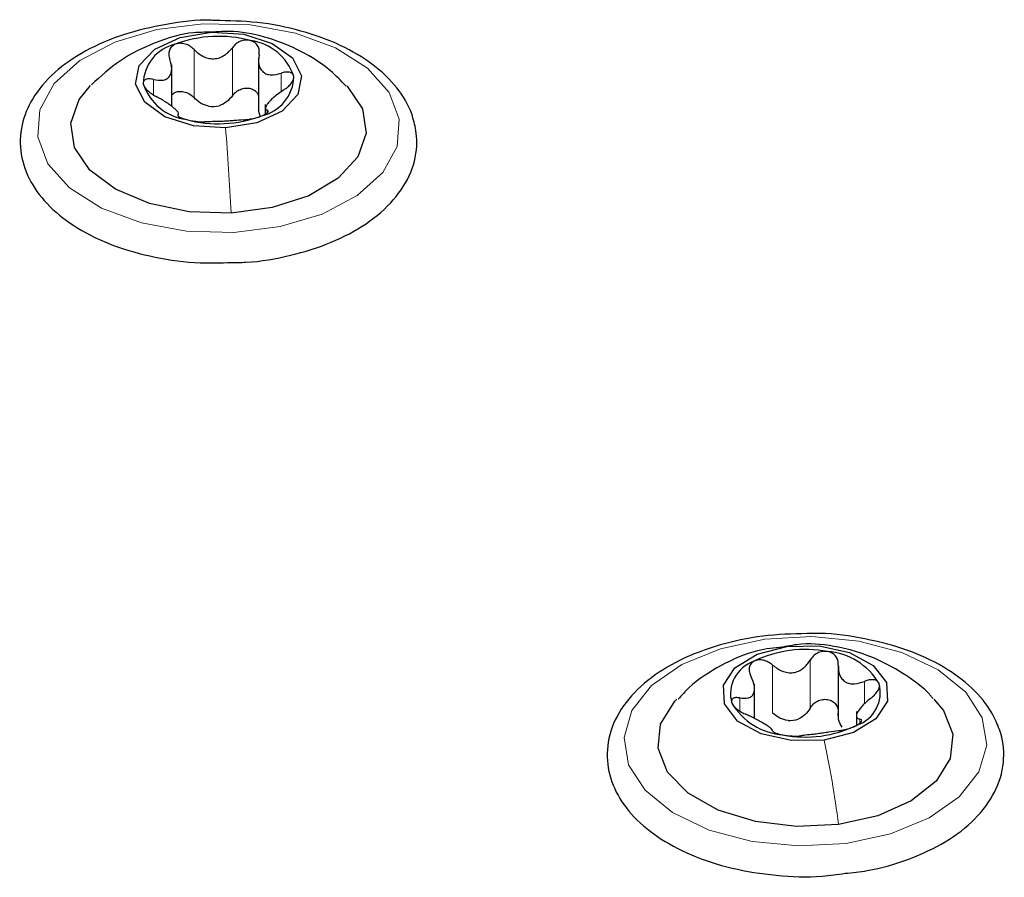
# Paper-space layout 'Blatt2' of a CAD drawing. Header units: millimetres. Extents: x 5 to 418, y 2 to 292.
# Tile 65 of 93: x 145.16 to 151.02, y 234.36 to 239.47. Entities that reach past the tile are written whole.
import ezdxf

# ---------------------------------------------------------------- set-up
doc = ezdxf.new("R2010")
doc.units = ezdxf.units.MM

psp = doc.layouts.new('Blatt2')

# ---------------------------------------------------------------- linework, layer by layer
at = {"color": 7, "linetype": 'Continuous', "lineweight": 18}
for p, q in [((146.1936, 239.0037), (146.1936, 239.2895)), ((146.4218, 239.0149), (146.4218, 239.3007)), ((145.9526, 239.02), (145.9526, 239.1119)), ((146.7114, 239.0376), (146.7114, 239.1493)), ((146.629, 238.9135), (146.629, 238.9288)), ((149.697, 235.7346), (149.7217, 235.7374)), ((149.8606, 235.3701), (149.8606, 235.6559)), ((149.6373, 235.3405), (149.6373, 235.6263)), ((150.1841, 235.3958), (150.1841, 235.5294)), ((149.4418, 235.3535), (149.4418, 235.431)), ((150.156, 235.2798), (150.156, 235.3044))]:
    psp.add_line(p, q, dxfattribs=at)
at = {"color": 7, "linetype": 'Continuous', "lineweight": 25}
for p, q in [((146.5771, 239.2398), (146.5771, 238.9239)), ((146.0609, 238.9517), (146.0609, 239.1989)), ((146.5901, 238.8881), (146.5777, 238.9272)), ((146.618, 238.9628), (146.618, 238.9053)), ((150.0277, 235.6209), (150.0277, 235.305)), ((149.5296, 235.3089), (149.5296, 235.5131)), ((150.1355, 235.3499), (150.1355, 235.2719))]:
    psp.add_line(p, q, dxfattribs=at)
at = {"color": 7, "linetype": 'Continuous', "lineweight": 18, "flags": 128}
for points in [[(146.4312, 238.2012), (146.1496, 238.2087), (145.8809, 238.2579), (145.6434, 238.3457), (145.4534, 238.4659), (145.3238, 238.6105), (145.2634, 238.7694), (145.2763, 238.932), (145.3616, 239.0871), (145.5136, 239.2242), (145.7219, 239.3339), (145.9723, 239.4088), (146.2477, 239.4436), (146.5293, 239.4362), (146.798, 239.3869), (147.0355, 239.2991), (147.2255, 239.1789), (147.3551, 239.0344), (147.4155, 238.8754), (147.4026, 238.7128), (147.3173, 238.5577), (147.1653, 238.4206), (146.957, 238.3109), (146.7066, 238.2361), (146.4312, 238.2012)], [(150.0743, 234.5654), (149.7937, 234.55), (149.5156, 234.577), (149.2592, 234.6447), (149.0419, 234.7484), (148.8784, 234.881), (148.78, 235.0335), (148.7533, 235.1955), (148.8001, 235.356), (148.9173, 235.5041), (149.0969, 235.6295), (149.3266, 235.7239), (149.5908, 235.7807), (149.8715, 235.7961), (150.1495, 235.7691), (150.4059, 235.7014), (150.6232, 235.5978), (150.7867, 235.4652), (150.8851, 235.3126), (150.9119, 235.1506), (150.865, 234.9901), (150.7478, 234.8421), (150.5682, 234.7166), (150.3385, 234.6222), (150.0743, 234.5654)]]:
    psp.add_lwpolyline(points, dxfattribs=at)
at = {"color": 7, "linetype": 'Continuous', "lineweight": 25, "flags": 128}
for points in [[(146.3815, 238.8235), (146.1896, 238.8359), (146.0204, 238.8897), (145.8999, 238.9768), (145.8462, 239.0839), (145.8677, 239.1947), (145.961, 239.2924), (146.1118, 239.362), (146.2974, 239.3929)], [(146.2974, 239.3929), (146.4893, 239.3805), (146.6585, 239.3267), (146.779, 239.2396), (146.8327, 239.1325), (146.8112, 239.0217), (146.7179, 238.924), (146.5671, 238.8544), (146.3815, 238.8235)], [(146.4142, 238.3162), (146.1642, 238.3246), (145.9283, 238.3733), (145.7258, 238.4583), (145.5729, 238.5729), (145.4822, 238.7076), (145.4609, 238.8517), (145.5108, 238.9934), (145.5769, 239.076)], [(147.1047, 239.0732), (147.106, 239.072), (147.1967, 238.9372), (147.218, 238.7931), (147.1681, 238.6514), (147.0511, 238.5236), (146.8764, 238.4199), (146.6582, 238.3489), (146.4142, 238.3162)], [(149.9434, 235.1804), (149.7503, 235.1771), (149.5698, 235.2167), (149.4292, 235.2932), (149.3501, 235.3949), (149.3444, 235.5063), (149.4131, 235.6106), (149.5456, 235.6917), (149.7217, 235.7374)], [(149.7217, 235.7374), (149.9148, 235.7406), (150.0953, 235.701), (150.2359, 235.6245), (150.315, 235.5228), (150.3207, 235.4114), (150.252, 235.3072), (150.1196, 235.226), (149.9434, 235.1804)], [(150.0296, 234.6779), (149.7799, 234.666), (149.5346, 234.6951), (149.3134, 234.7629), (149.1342, 234.8639), (149.0117, 234.99), (148.9556, 235.131), (148.9706, 235.2753), (149.0554, 235.4114), (149.0677, 235.4243)], [(150.5977, 235.4241), (150.6535, 235.3561), (150.7095, 235.2152), (150.6946, 235.0708), (150.6097, 234.9348), (150.462, 234.818), (150.2632, 234.73), (150.0296, 234.6779)]]:
    psp.add_lwpolyline(points, dxfattribs=at)
at = {"color": 7, "linetype": 'Continuous', "lineweight": 25}
for centre, radius, start, end in [((146.3407, 238.6346), 0.7338, 75.00719, 110.62982), ((146.4877, 239.0298), 0.3165, 18.51036, 82.21914), ((146.1369, 239.0816), 0.2459, 102.87631, 178.94419), ((146.5419, 239.1348), 0.2459, 282.87631, 358.94419), ((146.1912, 239.1866), 0.3165, 198.51036, 262.21914), ((146.2985, 239.2201), 0.2688, 266.16061, 279.47641), ((146.3382, 239.5818), 0.7338, 255.00719, 290.62982), ((149.833, 235.0168), 0.7028, 79.20769, 115.89855), ((149.9354, 235.318), 0.3903, 30.65604, 85.7082), ((149.5923, 235.4545), 0.2055, 108.82321, 195.1756), ((150.0728, 235.4632), 0.2055, 288.82321, 15.1756), ((149.7297, 235.5997), 0.3903, 210.65604, 265.7082), ((149.7257, 235.5533), 0.2573, 270.69783, 284.40842), ((149.8321, 235.9009), 0.7028, 259.20769, 295.89855)]:
    psp.add_arc(centre, radius, start, end, dxfattribs=at)
for points, knots in [([(146.3149, 239.463), (146.3093, 239.4633), (146.213, 239.4683), (146.025, 239.4427), (145.7691, 239.3841), (145.5421, 239.2864), (145.3565, 239.158), (145.2284, 239.0073), (145.1595, 238.8394), (145.1544, 238.667), (145.2139, 238.4998), (145.3292, 238.3505), (145.4964, 238.2218), (145.7102, 238.1186), (145.9592, 238.0491), (146.2004, 238.0148), (146.3534, 238.0205), (146.4153, 238.0229)], [0, 0, 0, 0, 0.004624, 0.078796, 0.15315, 0.227893, 0.303212, 0.378834, 0.445494, 0.51636, 0.585358, 0.654837, 0.726956, 0.80098, 0.875371, 0.949597, 1, 1, 1, 1]), ([(147.5145, 238.8084), (147.5074, 238.8413), (147.4883, 238.9304), (147.4074, 239.0664), (147.2637, 239.2049), (147.0695, 239.3204), (146.8344, 239.4055), (146.5775, 239.4577), (146.4005, 239.4613), (146.3149, 239.463)], [0, 0, 0, 0, 0.086075, 0.232512, 0.382559, 0.537917, 0.695449, 0.852774, 1, 1, 1, 1]), ([(146.2888, 239.3925), (146.2562, 239.3925), (146.1444, 239.3927), (145.9608, 239.3357), (145.7518, 239.2336), (145.6388, 239.1309), (145.5835, 239.0807)], [0, 0, 0, 0, 0.123369, 0.423117, 0.717945, 1, 1, 1, 1]), ([(147.0987, 239.0718), (147.0687, 239.1033), (146.9899, 239.1856), (146.8329, 239.2835), (146.6384, 239.3628), (146.4534, 239.4033), (146.3357, 239.3956), (146.2888, 239.3925)], [0, 0, 0, 0, 0.144614, 0.378734, 0.608396, 0.844052, 1, 1, 1, 1]), ([(146.1936, 239.2895), (146.186, 239.2966), (146.1708, 239.3108), (146.1415, 239.3238), (146.11, 239.329), (146.0914, 239.3239), (146.0821, 239.3213)], [0, 0, 0, 0, 0.249807, 0.500055, 0.750309, 1, 1, 1, 1]), ([(146.5305, 239.3434), (146.5205, 239.345), (146.5005, 239.3482), (146.4692, 239.34), (146.4415, 239.3241), (146.4284, 239.3085), (146.4218, 239.3007)], [0, 0, 0, 0, 0.250033, 0.499632, 0.749228, 1, 1, 1, 1]), ([(146.5804, 239.2578), (146.5815, 239.2671), (146.5837, 239.2856), (146.5752, 239.3112), (146.5578, 239.3327), (146.5396, 239.3398), (146.5305, 239.3434)], [0, 0, 0, 0, 0.249815, 0.499908, 0.75012, 1, 1, 1, 1]), ([(146.0821, 239.3213), (146.0741, 239.3169), (146.0581, 239.3081), (146.0454, 239.2852), (146.0418, 239.259), (146.0472, 239.2408), (146.0499, 239.2317)], [0, 0, 0, 0, 0.249857, 0.499466, 0.749011, 1, 1, 1, 1]), ([(146.1936, 239.2895), (146.2101, 239.2745), (146.235, 239.2519), (146.2779, 239.237), (146.3118, 239.2337), (146.345, 239.2402), (146.3859, 239.2592), (146.4075, 239.2841), (146.4218, 239.3007)], [0, 0, 0, 0, 0.249168, 0.374303, 0.498903, 0.623987, 0.749746, 1, 1, 1, 1]), ([(145.9526, 239.1119), (145.9713, 239.1087), (145.9993, 239.1037), (146.0292, 239.1131), (146.047, 239.127), (146.0579, 239.1482), (146.0637, 239.1828), (146.0554, 239.2121), (146.0499, 239.2317)], [0, 0, 0, 0, 0.249201, 0.374338, 0.498932, 0.624008, 0.74976, 1, 1, 1, 1]), ([(146.5804, 239.2578), (146.5783, 239.238), (146.5752, 239.2082), (146.5882, 239.1746), (146.6042, 239.1547), (146.6266, 239.1426), (146.6616, 239.1363), (146.6915, 239.1441), (146.7114, 239.1493)], [0, 0, 0, 0, 0.249199, 0.374336, 0.49893, 0.624007, 0.749759, 1, 1, 1, 1]), ([(146.7878, 239.1303), (146.7858, 239.1359), (146.7819, 239.1471), (146.7633, 239.1555), (146.7391, 239.1569), (146.7206, 239.1518), (146.7114, 239.1493)], [0, 0, 0, 0, 0.249991, 0.499611, 0.749127, 1, 1, 1, 1]), ([(145.9526, 239.1119), (145.9439, 239.1136), (145.9265, 239.1169), (145.9057, 239.1133), (145.8916, 239.1033), (145.8913, 239.0918), (145.8911, 239.0861)], [0, 0, 0, 0, 0.249852, 0.499902, 0.750115, 1, 1, 1, 1]), ([(146.7263, 239.0486), (146.735, 239.0545), (146.7524, 239.0665), (146.7732, 239.0881), (146.7873, 239.1107), (146.7876, 239.1237), (146.7878, 239.1303)], [0, 0, 0, 0, 0.249852, 0.499902, 0.750115, 1, 1, 1, 1]), ([(145.8911, 239.0861), (145.8931, 239.0797), (145.897, 239.0668), (145.9156, 239.0459), (145.9398, 239.0266), (145.9583, 239.0163), (145.9675, 239.0112)], [0, 0, 0, 0, 0.249991, 0.499611, 0.749127, 1, 1, 1, 1]), ([(146.0609, 239.0213), (146.0674, 239.0266), (146.0809, 239.0375), (146.1102, 239.0426), (146.1412, 239.0383), (146.1707, 239.025), (146.1859, 239.0108), (146.1936, 239.0037)], [0, 0, 0, 0, 0.191814, 0.393214, 0.595676, 0.797429, 1, 1, 1, 1]), ([(146.4218, 239.0149), (146.4284, 239.0227), (146.4414, 239.0383), (146.4691, 239.0543), (146.5, 239.0619), (146.5312, 239.0594), (146.557, 239.0464), (146.5729, 239.0301), (146.5761, 239.0178), (146.5771, 239.0141)], [0, 0, 0, 0, 0.156006, 0.31083, 0.466397, 0.621844, 0.777415, 0.933804, 1, 1, 1, 1]), ([(146.7263, 239.0486), (146.7076, 239.0356), (146.6796, 239.0162), (146.6497, 238.9883), (146.6319, 238.969), (146.621, 238.9531), (146.6152, 238.937), (146.6235, 238.9321), (146.629, 238.9288)], [0, 0, 0, 0, 0.249201, 0.3743378, 0.4989316, 0.6240084, 0.74976, 1, 1, 1, 1]), ([(146.0985, 238.9027), (146.1006, 238.9063), (146.1037, 238.9118), (146.0907, 238.9268), (146.0747, 238.9413), (146.0523, 238.9586), (146.0173, 238.9835), (145.9874, 239.0001), (145.9675, 239.0112)], [0, 0, 0, 0, 0.249199, 0.374336, 0.49893, 0.624007, 0.749759, 1, 1, 1, 1]), ([(146.2805, 238.952), (146.2639, 238.9573), (146.2306, 238.9679), (146.2059, 238.9917), (146.1936, 239.0037)], [0, 0, 0, 0, 0.498459, 1, 1, 1, 1]), ([(146.4218, 239.0149), (146.4113, 239.0018), (146.3902, 238.9757), (146.3586, 238.9619), (146.3428, 238.955)], [0, 0, 0, 0, 0.50155, 1, 1, 1, 1]), ([(146.5968, 238.8951), (146.6048, 238.8987), (146.6208, 238.9058), (146.6335, 238.9162), (146.6371, 238.9245), (146.6317, 238.9274), (146.629, 238.9288)], [0, 0, 0, 0, 0.249857, 0.499466, 0.749011, 1, 1, 1, 1]), ([(146.0985, 238.9027), (146.0974, 238.9011), (146.0952, 238.8979), (146.1037, 238.8901), (146.1211, 238.8812), (146.1393, 238.8757), (146.1484, 238.873)], [0, 0, 0, 0, 0.249815, 0.499908, 0.75012, 1, 1, 1, 1]), ([(146.1484, 238.873), (146.1584, 238.8706), (146.1784, 238.8657), (146.2097, 238.8614), (146.2374, 238.8594), (146.2505, 238.8596), (146.2571, 238.8598)], [0, 0, 0, 0, 0.250033, 0.499632, 0.749228, 1, 1, 1, 1]), ([(146.4853, 238.871), (146.4688, 238.8698), (146.4439, 238.868), (146.401, 238.8644), (146.3671, 238.8623), (146.3339, 238.8611), (146.293, 238.8606), (146.2714, 238.8601), (146.2571, 238.8598)], [0, 0, 0, 0, 0.249168, 0.374303, 0.498903, 0.623987, 0.749746, 1, 1, 1, 1]), ([(146.4853, 238.871), (146.4929, 238.8716), (146.5081, 238.8727), (146.5374, 238.8776), (146.5689, 238.8849), (146.5875, 238.8917), (146.5968, 238.8951)], [0, 0, 0, 0, 0.249807, 0.500055, 0.750309, 1, 1, 1, 1]), ([(146.4153, 238.0229), (146.4445, 238.0228), (146.5648, 238.0227), (146.7709, 238.0611), (147.0157, 238.1368), (147.2255, 238.2488), (147.389, 238.3902), (147.4934, 238.5558), (147.5252, 238.7015), (147.5168, 238.7847), (147.5145, 238.8084)], [0, 0, 0, 0, 0.047497, 0.19605, 0.345125, 0.495173, 0.646389, 0.796934, 0.942287, 1, 1, 1, 1]), ([(149.8766, 235.8139), (149.7877, 235.8126), (149.6073, 235.81), (149.3464, 235.7586), (149.1082, 235.6739), (148.9072, 235.5555), (148.7553, 235.4083), (148.6642, 235.2385), (148.6425, 235.0591), (148.6878, 234.8882), (148.7905, 234.7345), (148.9458, 234.6005), (149.1494, 234.4911), (149.3916, 234.412), (149.6572, 234.3705), (149.8894, 234.3615), (150.0237, 234.3806), (150.0692, 234.3872)], [0, 0, 0, 0, 0.0679179, 0.1377945, 0.2079629, 0.2786279, 0.3498087, 0.4202551, 0.4878725, 0.552952, 0.6179379, 0.6851804, 0.7545396, 0.8245406, 0.894408, 0.9641618, 1, 1, 1, 1]), ([(150.9781, 235.268), (150.9635, 235.2991), (150.9235, 235.3846), (150.8113, 235.5106), (150.6337, 235.6347), (150.4109, 235.7321), (150.1564, 235.7916), (149.9721, 235.8182), (149.8789, 235.814), (149.8766, 235.8139)], [0, 0, 0, 0, 0.098948, 0.272059, 0.449878, 0.631564, 0.813598, 0.995222, 1, 1, 1, 1]), ([(150.5932, 235.426), (150.5889, 235.4312), (150.5392, 235.4918), (150.4164, 235.5787), (150.2318, 235.6801), (150.0264, 235.7384), (149.844, 235.7614), (149.7341, 235.7408), (149.6971, 235.7339)], [0, 0, 0, 0, 0.020607, 0.238594, 0.44981, 0.660806, 0.885695, 1, 1, 1, 1]), ([(149.6971, 235.7339), (149.6468, 235.7284), (149.5188, 235.7145), (149.329, 235.6276), (149.1685, 235.5282), (149.0962, 235.4467), (149.0759, 235.4239)], [0, 0, 0, 0, 0.212438, 0.540963, 0.871331, 1, 1, 1, 1]), ([(149.9646, 235.7072), (149.9542, 235.708), (149.9334, 235.7095), (149.9029, 235.6988), (149.8771, 235.6808), (149.8661, 235.6642), (149.8606, 235.6559)], [0, 0, 0, 0, 0.250033, 0.499632, 0.749228, 1, 1, 1, 1]), ([(150.028, 235.6262), (150.0278, 235.6355), (150.0273, 235.6541), (150.0148, 235.6789), (149.9939, 235.6988), (149.9744, 235.7044), (149.9646, 235.7072)], [0, 0, 0, 0, 0.249815, 0.499908, 0.75012, 1, 1, 1, 1]), ([(149.526, 235.649), (149.519, 235.644), (149.5051, 235.634), (149.4966, 235.6102), (149.4973, 235.5839), (149.5051, 235.5662), (149.5091, 235.5574)], [0, 0, 0, 0, 0.249857, 0.499466, 0.749011, 1, 1, 1, 1]), ([(149.6373, 235.6263), (149.629, 235.6327), (149.6123, 235.6456), (149.5823, 235.6563), (149.5514, 235.6589), (149.5345, 235.6523), (149.526, 235.649)], [0, 0, 0, 0, 0.249807, 0.500055, 0.750309, 1, 1, 1, 1]), ([(149.6373, 235.6263), (149.6554, 235.6127), (149.6825, 235.5922), (149.7264, 235.5808), (149.76, 235.5802), (149.792, 235.5894), (149.8302, 235.6116), (149.8484, 235.6382), (149.8606, 235.6559)], [0, 0, 0, 0, 0.249168, 0.374303, 0.498903, 0.623987, 0.749746, 1, 1, 1, 1]), ([(150.028, 235.6262), (150.0288, 235.6063), (150.0299, 235.5764), (150.0487, 235.5442), (150.0687, 235.5257), (150.0945, 235.5156), (150.133, 235.5123), (150.1637, 235.5225), (150.1841, 235.5294)], [0, 0, 0, 0, 0.249199, 0.374336, 0.49893, 0.624007, 0.749759, 1, 1, 1, 1]), ([(149.4418, 235.431), (149.4591, 235.4291), (149.4851, 235.4264), (149.5102, 235.438), (149.5239, 235.4532), (149.5301, 235.4751), (149.5297, 235.5099), (149.5173, 235.5384), (149.5091, 235.5574)], [0, 0, 0, 0, 0.249201, 0.374338, 0.498932, 0.624008, 0.74976, 1, 1, 1, 1]), ([(150.2711, 235.517), (150.2677, 235.5224), (150.2609, 235.5331), (150.2389, 235.5399), (150.2124, 235.5393), (150.1935, 235.5327), (150.1841, 235.5294)], [0, 0, 0, 0, 0.249991, 0.499611, 0.749127, 1, 1, 1, 1]), ([(150.2233, 235.4308), (150.2314, 235.4375), (150.2475, 235.4509), (150.2651, 235.474), (150.275, 235.4975), (150.2724, 235.5105), (150.2711, 235.517)], [0, 0, 0, 0, 0.249852, 0.499902, 0.750115, 1, 1, 1, 1]), ([(149.4418, 235.431), (149.4338, 235.432), (149.4176, 235.4339), (149.4, 235.4287), (149.3901, 235.4177), (149.3927, 235.4064), (149.394, 235.4007)], [0, 0, 0, 0, 0.249852, 0.499902, 0.750115, 1, 1, 1, 1]), ([(149.394, 235.4007), (149.3974, 235.3945), (149.4042, 235.3821), (149.4262, 235.3628), (149.4527, 235.3455), (149.4716, 235.3368), (149.4811, 235.3324)], [0, 0, 0, 0, 0.249991, 0.499611, 0.749127, 1, 1, 1, 1]), ([(149.8606, 235.3701), (149.8661, 235.3784), (149.8771, 235.3949), (149.9028, 235.413), (149.933, 235.4232), (149.9649, 235.4232), (149.9936, 235.4126), (150.0148, 235.3934), (150.0273, 235.3684), (150.0278, 235.3497), (150.028, 235.3404)], [0, 0, 0, 0, 0.125193, 0.249438, 0.374279, 0.499024, 0.623869, 0.749369, 0.87443, 1, 1, 1, 1]), ([(150.2233, 235.4308), (150.206, 235.4165), (150.18, 235.3949), (150.1549, 235.3647), (150.1413, 235.3441), (150.1351, 235.3275), (150.1354, 235.3112), (150.1478, 235.3071), (150.156, 235.3044)], [0, 0, 0, 0, 0.249201, 0.374338, 0.498932, 0.624008, 0.74976, 1, 1, 1, 1]), ([(149.8606, 235.3701), (149.8517, 235.3562), (149.8341, 235.3285), (149.8045, 235.3122), (149.7897, 235.3041)], [0, 0, 0, 0, 0.50155, 1, 1, 1, 1]), ([(149.6371, 235.2356), (149.6363, 235.2393), (149.6352, 235.2448), (149.6164, 235.2585), (149.5964, 235.2716), (149.5706, 235.287), (149.5321, 235.3088), (149.5015, 235.323), (149.4811, 235.3324)], [0, 0, 0, 0, 0.249199, 0.374336, 0.49893, 0.624007, 0.749759, 1, 1, 1, 1]), ([(149.7289, 235.296), (149.7119, 235.2999), (149.678, 235.3078), (149.6509, 235.3296), (149.6373, 235.3405)], [0, 0, 0, 0, 0.498459, 1, 1, 1, 1]), ([(150.0509, 235.2578), (150.0433, 235.2699), (150.0281, 235.2941), (150.028, 235.325), (150.028, 235.3404)], [0, 0, 0, 0, 0.498457, 1, 1, 1, 1]), ([(150.1391, 235.2687), (150.1461, 235.2729), (150.16, 235.2812), (150.1686, 235.2925), (150.1678, 235.3009), (150.16, 235.3033), (150.156, 235.3044)], [0, 0, 0, 0, 0.249857, 0.499466, 0.749011, 1, 1, 1, 1]), ([(149.6371, 235.2356), (149.6373, 235.234), (149.6378, 235.2307), (149.6503, 235.2238), (149.6712, 235.2165), (149.6907, 235.2125), (149.7005, 235.2105)], [0, 0, 0, 0, 0.249815, 0.499908, 0.75012, 1, 1, 1, 1]), ([(150.0278, 235.2355), (150.0098, 235.233), (149.9826, 235.2291), (149.9387, 235.2219), (149.9051, 235.217), (149.8731, 235.2131), (149.8349, 235.2095), (149.8167, 235.2073), (149.8045, 235.2059)], [0, 0, 0, 0, 0.249168, 0.374303, 0.498903, 0.623987, 0.749746, 1, 1, 1, 1]), ([(150.0278, 235.2355), (150.0361, 235.2367), (150.0528, 235.2392), (150.0828, 235.2464), (150.1137, 235.2564), (150.1306, 235.2646), (150.1391, 235.2687)], [0, 0, 0, 0, 0.249807, 0.500055, 0.750309, 1, 1, 1, 1]), ([(150.0692, 234.3872), (150.113, 234.3916), (150.247, 234.4052), (150.4535, 234.4678), (150.6732, 234.57), (150.8484, 234.7053), (150.9683, 234.8659), (151.0213, 235.043), (151.0099, 235.1801), (150.984, 235.2516), (150.9781, 235.268)], [0, 0, 0, 0, 0.07214, 0.220818, 0.37037, 0.5211, 0.671926, 0.818647, 0.958647, 1, 1, 1, 1]), ([(149.7005, 235.2105), (149.7109, 235.2089), (149.7317, 235.2057), (149.7622, 235.2039), (149.788, 235.204), (149.799, 235.2053), (149.8045, 235.2059)], [0, 0, 0, 0, 0.250033, 0.499632, 0.749228, 1, 1, 1, 1])]:
    psp.add_open_spline(points, degree=3, knots=knots, dxfattribs=at)
at = {"color": 7, "linetype": 'Continuous', "lineweight": 18}
for points in [[(146.4142, 238.3162), (146.4096, 238.404), (146.4004, 238.5796), (146.3878, 238.7422), (146.3815, 238.8235)], [(150.0296, 234.6779), (150.0174, 234.765), (149.9932, 234.9392), (149.96, 235.1), (149.9434, 235.1804)]]:
    psp.add_open_spline(points, degree=3, dxfattribs=at)

doc.saveas('drawing.dxf')
